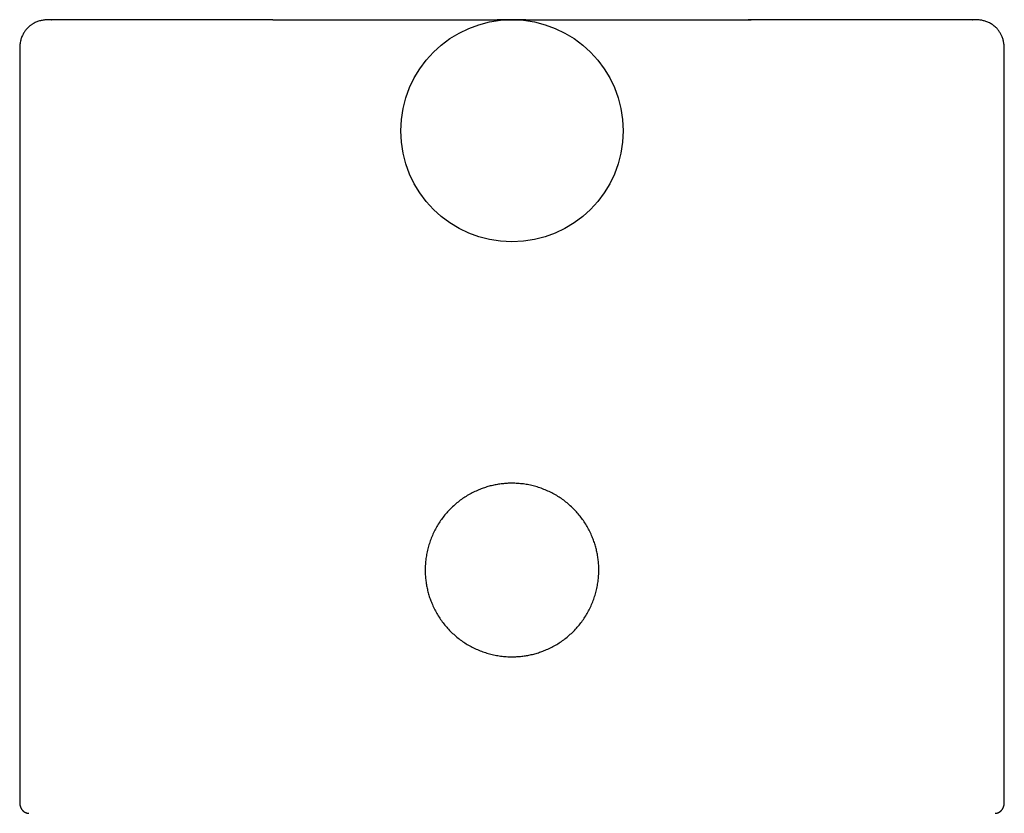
# Model space of a CAD drawing. Header units: millimetres. Extents: x 8 to 539, y 12 to 489.
# Tile 12 of 13: x 260 to 307, y 451 to 489. Entities that reach past the tile are written whole.
import ezdxf

# ---------------------------------------------------------------- set-up
doc = ezdxf.new("R2010")
doc.units = ezdxf.units.MM

msp = doc.modelspace()

# ---------------------------------------------------------------- linework, layer by layer
at = {"color": 7, "linetype": 'Continuous', "lineweight": 30}
for p, q in [((272.201, 488.739), (282.794, 488.739)), ((284.154, 488.739), (294.799, 488.739)), ((282.165, 488.569), (282.165, 488.569)), ((284.835, 488.569), (284.835, 488.569)), ((280.431, 487.751), (280.432, 487.751)), ((286.568, 487.752), (286.569, 487.751)), ((260.25, 487.239), (260.25, 451.771)), ((306.75, 451.77), (306.75, 487.239)), ((260.25, 451.771), (260.25, 451.771)), ((306.75, 451.77), (306.75, 451.769))]:
    msp.add_line(p, q, dxfattribs=at)
msp.add_circle((283.5, 483.491), 5.25, dxfattribs=at)
for points, knots in [([(261.76, 488.739), (261.757, 488.739), (261.75, 488.739), (261.742, 488.739), (261.734, 488.739), (261.726, 488.739), (261.72, 488.739), (261.714, 488.739), (261.708, 488.739), (261.703, 488.739), (261.699, 488.739), (261.695, 488.739), (261.692, 488.739), (261.689, 488.739), (261.688, 488.739), (261.687, 488.739), (261.686, 488.739), (261.685, 488.739), (261.684, 488.739), (261.682, 488.739), (261.679, 488.739), (261.674, 488.739), (261.664, 488.739), (261.647, 488.739), (261.616, 488.738), (261.559, 488.737), (261.484, 488.733), (261.398, 488.724), (261.313, 488.711), (261.226, 488.693), (261.14, 488.668), (261.056, 488.638), (260.974, 488.602), (260.906, 488.566), (260.849, 488.531), (260.801, 488.5), (260.752, 488.463), (260.704, 488.424), (260.657, 488.382), (260.612, 488.337), (260.566, 488.287), (260.521, 488.231), (260.476, 488.168), (260.433, 488.1), (260.393, 488.026), (260.356, 487.945), (260.324, 487.859), (260.297, 487.767), (260.276, 487.67), (260.262, 487.568), (260.253, 487.462), (260.25, 487.352), (260.25, 487.277), (260.25, 487.239)], [0, 0, 0, 0, 0.0309219, 0.0593347, 0.0852342, 0.1086167, 0.1294792, 0.1478191, 0.1636346, 0.1769246, 0.1876898, 0.1959332, 0.2016652, 0.2035997, 0.2049293, 0.2053806, 0.2057091, 0.2058404, 0.2064487, 0.2069277, 0.2077863, 0.2093301, 0.2121204, 0.2172105, 0.2266394, 0.2437551, 0.2742751, 0.3021399, 0.3308876, 0.3607864, 0.3908948, 0.420902, 0.4508019, 0.480575, 0.4991072, 0.517627, 0.5377833, 0.5603283, 0.5800803, 0.6013447, 0.6241014, 0.648321, 0.6739654, 0.7009886, 0.7293399, 0.7589679, 0.7898264, 0.8218801, 0.8551094, 0.8895125, 0.9251038, 0.9619135, 1, 1, 1, 1]), ([(272.201, 488.739), (272.093, 488.739), (271.878, 488.739), (271.558, 488.739), (271.243, 488.739), (270.932, 488.739), (270.625, 488.739), (270.328, 488.739), (270.041, 488.739), (269.763, 488.739), (269.489, 488.739), (269.221, 488.739), (268.936, 488.739), (268.634, 488.739), (268.314, 488.739), (268.001, 488.739), (267.694, 488.739), (267.394, 488.739), (267.1, 488.739), (266.841, 488.739), (266.615, 488.739), (266.42, 488.739), (266.23, 488.739), (266.043, 488.739), (265.859, 488.739), (265.68, 488.739), (265.482, 488.739), (265.268, 488.739), (265.039, 488.739), (264.818, 488.739), (264.602, 488.739), (264.392, 488.739), (264.189, 488.739), (263.994, 488.739), (263.806, 488.739), (263.625, 488.739), (263.453, 488.739), (263.303, 488.739), (263.173, 488.739), (263.062, 488.739), (262.956, 488.739), (262.854, 488.739), (262.756, 488.739), (262.663, 488.739), (262.564, 488.739), (262.46, 488.739), (262.354, 488.739), (262.256, 488.739), (262.167, 488.739), (262.085, 488.739), (262.012, 488.739), (261.948, 488.739), (261.892, 488.739), (261.846, 488.739), (261.808, 488.739), (261.781, 488.739), (261.762, 488.739), (261.752, 488.739), (261.748, 488.739), (261.75, 488.739), (261.757, 488.739), (261.76, 488.739)], [0, 0, 0, 0, 0.01659, 0.033149, 0.049681, 0.066191, 0.082685, 0.099168, 0.114702, 0.130235, 0.14577, 0.161219, 0.176331, 0.195594, 0.214848, 0.234104, 0.253368, 0.272648, 0.291953, 0.31129, 0.32487, 0.338429, 0.351971, 0.365498, 0.379014, 0.39252, 0.406019, 0.424576, 0.443133, 0.461697, 0.480236, 0.49914, 0.518038, 0.536938, 0.555847, 0.574773, 0.593724, 0.612706, 0.626595, 0.640457, 0.654294, 0.66811, 0.681907, 0.695689, 0.709457, 0.728374, 0.747279, 0.766181, 0.785088, 0.804392, 0.823717, 0.843071, 0.862462, 0.881898, 0.901386, 0.920934, 0.937437, 0.953947, 0.970471, 0.987013, 1, 1, 1, 1]), ([(284.154, 488.739), (284.154, 488.739), (284.156, 488.739), (284.151, 488.739), (284.147, 488.739), (284.141, 488.739), (284.135, 488.739), (284.127, 488.739), (284.118, 488.739), (284.108, 488.739), (284.098, 488.739), (284.087, 488.739), (284.077, 488.739), (284.067, 488.739), (284.06, 488.739), (284.054, 488.739), (284.05, 488.739), (284.045, 488.739), (284.039, 488.739), (284.031, 488.739), (284.023, 488.739), (284.013, 488.739), (284.003, 488.739), (283.993, 488.739), (283.982, 488.739), (283.971, 488.739), (283.96, 488.739), (283.95, 488.739), (283.941, 488.739), (283.931, 488.739), (283.922, 488.739), (283.913, 488.74), (283.904, 488.74), (283.894, 488.74), (283.885, 488.74), (283.876, 488.74), (283.867, 488.74), (283.859, 488.74), (283.85, 488.74), (283.843, 488.74), (283.836, 488.74), (283.827, 488.74), (283.818, 488.74), (283.808, 488.74), (283.8, 488.74), (283.793, 488.74), (283.787, 488.74), (283.781, 488.74), (283.775, 488.74), (283.769, 488.74), (283.764, 488.74), (283.758, 488.74), (283.753, 488.74), (283.747, 488.74), (283.741, 488.74), (283.735, 488.74), (283.727, 488.74), (283.718, 488.74), (283.708, 488.74), (283.698, 488.74), (283.689, 488.74), (283.681, 488.74), (283.672, 488.74), (283.663, 488.74), (283.655, 488.74), (283.647, 488.74), (283.64, 488.74), (283.633, 488.741), (283.627, 488.741), (283.621, 488.741), (283.616, 488.741), (283.611, 488.741), (283.608, 488.741), (283.605, 488.741), (283.602, 488.741), (283.598, 488.741), (283.595, 488.741), (283.591, 488.741), (283.588, 488.741), (283.584, 488.741), (283.581, 488.741), (283.577, 488.741), (283.572, 488.741), (283.565, 488.741), (283.558, 488.741), (283.553, 488.741), (283.551, 488.741), (283.549, 488.741), (283.546, 488.741), (283.542, 488.741), (283.537, 488.741), (283.531, 488.741), (283.525, 488.741), (283.52, 488.741), (283.516, 488.741), (283.511, 488.741), (283.508, 488.741), (283.504, 488.741), (283.5, 488.741), (283.496, 488.741), (283.493, 488.741), (283.491, 488.741), (283.49, 488.741), (283.489, 488.741), (283.488, 488.741), (283.487, 488.741), (283.485, 488.741), (283.483, 488.741), (283.48, 488.741), (283.478, 488.741), (283.475, 488.741), (283.472, 488.741), (283.47, 488.741), (283.468, 488.741), (283.465, 488.741), (283.463, 488.741), (283.461, 488.741), (283.457, 488.741), (283.453, 488.741), (283.449, 488.741), (283.446, 488.741), (283.442, 488.741), (283.439, 488.741), (283.437, 488.741), (283.434, 488.741), (283.432, 488.741), (283.43, 488.741), (283.427, 488.741), (283.425, 488.741), (283.422, 488.741), (283.419, 488.741), (283.415, 488.741), (283.411, 488.741), (283.407, 488.741), (283.403, 488.741), (283.398, 488.741), (283.391, 488.741), (283.381, 488.741), (283.371, 488.741), (283.359, 488.74), (283.347, 488.74), (283.334, 488.74), (283.322, 488.74), (283.31, 488.74), (283.297, 488.74), (283.286, 488.74), (283.276, 488.74), (283.267, 488.74), (283.258, 488.74), (283.248, 488.74), (283.238, 488.74), (283.214, 488.74), (283.19, 488.74), (283.166, 488.74), (283.158, 488.74), (283.15, 488.74), (283.142, 488.74), (283.134, 488.74), (283.126, 488.74), (283.119, 488.74), (283.112, 488.74), (283.106, 488.74), (283.1, 488.74), (283.095, 488.74), (283.089, 488.74), (283.076, 488.739), (283.065, 488.739), (283.053, 488.739), (283.049, 488.739), (283.044, 488.739), (283.039, 488.739), (283.034, 488.739), (283.027, 488.739), (283.02, 488.739), (283.013, 488.739), (283.005, 488.739), (282.997, 488.739), (282.989, 488.739), (282.98, 488.739), (282.97, 488.739), (282.96, 488.739), (282.949, 488.739), (282.937, 488.739), (282.926, 488.739), (282.914, 488.739), (282.902, 488.739), (282.891, 488.739), (282.879, 488.739), (282.868, 488.739), (282.856, 488.739), (282.845, 488.739), (282.835, 488.739), (282.824, 488.739), (282.814, 488.739), (282.804, 488.739), (282.797, 488.739), (282.794, 488.739)], [0, 0, 0, 0, 0.0003476, 0.0052938, 0.0104502, 0.0158278, 0.0208215, 0.0260013, 0.0313717, 0.0369373, 0.0426686, 0.0482577, 0.0542513, 0.0599532, 0.0653531, 0.06839, 0.0713869, 0.0745378, 0.0778559, 0.0820267, 0.0864406, 0.0911009, 0.0960078, 0.1008999, 0.1056031, 0.1113092, 0.1166943, 0.1217512, 0.1265525, 0.1313831, 0.136269, 0.1409256, 0.14563, 0.1503941, 0.1553582, 0.1605619, 0.1650816, 0.169636, 0.1740053, 0.1781844, 0.1821717, 0.1860036, 0.1918427, 0.1974582, 0.20285, 0.2063596, 0.2098833, 0.2134204, 0.2169704, 0.2205329, 0.2242735, 0.2274489, 0.2308313, 0.2344197, 0.2382128, 0.2422091, 0.2463341, 0.2535041, 0.2603939, 0.267003, 0.2733676, 0.2795765, 0.2856331, 0.2935052, 0.3011031, 0.3084272, 0.3155209, 0.3224659, 0.3292631, 0.3359117, 0.3424112, 0.3464926, 0.3505129, 0.3545508, 0.3588307, 0.3633587, 0.3681258, 0.3731222, 0.3788706, 0.3848687, 0.3911007, 0.3975387, 0.4040059, 0.420031, 0.4358097, 0.4393148, 0.4428062, 0.4461454, 0.4492084, 0.4520035, 0.4545385, 0.4568204, 0.4585697, 0.4601, 0.4614104, 0.4625037, 0.4633822, 0.4640482, 0.4647728, 0.4652498, 0.4654023, 0.4654604, 0.4655093, 0.4655533, 0.4655981, 0.4656489, 0.4657095, 0.4658684, 0.4660842, 0.4666984, 0.4672479, 0.4679443, 0.4689508, 0.4700831, 0.4714654, 0.473101, 0.4749937, 0.4771266, 0.4815397, 0.4861752, 0.49051, 0.4950374, 0.4997649, 0.5047003, 0.5099591, 0.5154225, 0.5208463, 0.5261666, 0.5313748, 0.5364625, 0.5414216, 0.5481325, 0.5545538, 0.560665, 0.5664473, 0.571885, 0.5823283, 0.5928505, 0.6048796, 0.616958, 0.6289093, 0.640565, 0.6494919, 0.6581981, 0.6668317, 0.675525, 0.6813325, 0.6872785, 0.6934411, 0.6998192, 0.7063312, 0.7128484, 0.7435739, 0.7479625, 0.7523514, 0.7567399, 0.761127, 0.7654978, 0.7696784, 0.7736172, 0.7770162, 0.7802133, 0.7832216, 0.7861884, 0.7891561, 0.7921243, 0.8065455, 0.8088153, 0.8112591, 0.8139561, 0.816904, 0.8201002, 0.8239573, 0.8281157, 0.8325703, 0.8373157, 0.8423453, 0.8476523, 0.8532291, 0.8590673, 0.8660326, 0.873312, 0.8808904, 0.8887519, 0.8968803, 0.9051075, 0.9135612, 0.9222272, 0.9310929, 0.9403348, 0.949767, 0.9593877, 0.9692019, 0.9792232, 0.9894764, 1, 1, 1, 1]), ([(294.808, 488.739), (294.784, 488.739), (294.735, 488.739), (294.685, 488.739), (294.66, 488.739)], [0, 0, 0, 0, 0.500117, 1, 1, 1, 1]), ([(305.239, 488.739), (305.242, 488.739), (305.248, 488.739), (305.251, 488.739), (305.249, 488.739), (305.239, 488.739), (305.222, 488.739), (305.201, 488.739), (305.177, 488.739), (305.148, 488.739), (305.115, 488.739), (305.078, 488.739), (305.036, 488.739), (304.983, 488.739), (304.919, 488.739), (304.839, 488.739), (304.75, 488.739), (304.652, 488.739), (304.545, 488.739), (304.428, 488.739), (304.303, 488.739), (304.168, 488.739), (304.025, 488.739), (303.872, 488.739), (303.733, 488.739), (303.609, 488.739), (303.504, 488.739), (303.396, 488.739), (303.285, 488.739), (303.171, 488.739), (303.054, 488.739), (302.934, 488.739), (302.787, 488.739), (302.612, 488.739), (302.405, 488.739), (302.191, 488.739), (301.968, 488.739), (301.737, 488.739), (301.496, 488.739), (301.248, 488.739), (300.993, 488.739), (300.731, 488.739), (300.461, 488.739), (300.199, 488.739), (299.945, 488.739), (299.702, 488.739), (299.454, 488.739), (299.202, 488.739), (298.946, 488.739), (298.69, 488.739), (298.436, 488.739), (298.182, 488.739), (297.924, 488.739), (297.66, 488.739), (297.379, 488.739), (297.082, 488.739), (296.769, 488.739), (296.452, 488.739), (296.131, 488.739), (295.804, 488.739), (295.474, 488.739), (295.139, 488.739), (294.912, 488.739), (294.799, 488.739)], [0, 0, 0, 0, 0.009672, 0.02706, 0.044436, 0.061805, 0.079175, 0.093129, 0.107051, 0.120945, 0.134812, 0.148656, 0.16248, 0.176287, 0.195248, 0.21419, 0.23312, 0.252046, 0.271362, 0.290691, 0.310039, 0.329416, 0.348829, 0.368286, 0.387797, 0.399647, 0.411483, 0.423307, 0.43512, 0.446923, 0.45872, 0.470511, 0.482299, 0.500821, 0.519345, 0.53788, 0.556448, 0.575384, 0.594316, 0.613252, 0.632199, 0.651166, 0.670158, 0.689185, 0.705255, 0.7213, 0.737325, 0.753334, 0.769332, 0.785322, 0.800398, 0.815475, 0.830557, 0.845742, 0.861257, 0.878565, 0.895872, 0.913183, 0.930504, 0.94784, 0.965198, 0.982582, 1, 1, 1, 1]), ([(306.75, 487.239), (306.75, 487.275), (306.75, 487.345), (306.748, 487.447), (306.741, 487.545), (306.729, 487.639), (306.712, 487.728), (306.691, 487.811), (306.665, 487.89), (306.637, 487.962), (306.606, 488.029), (306.57, 488.094), (306.531, 488.157), (306.49, 488.217), (306.448, 488.27), (306.401, 488.324), (306.345, 488.381), (306.279, 488.439), (306.208, 488.494), (306.132, 488.544), (306.052, 488.588), (305.97, 488.627), (305.886, 488.66), (305.803, 488.685), (305.723, 488.704), (305.646, 488.718), (305.571, 488.728), (305.513, 488.733), (305.47, 488.735), (305.443, 488.737), (305.415, 488.738), (305.387, 488.738), (305.365, 488.739), (305.35, 488.739), (305.342, 488.739), (305.337, 488.739), (305.333, 488.739), (305.331, 488.739), (305.328, 488.739), (305.324, 488.739), (305.321, 488.739), (305.316, 488.739), (305.31, 488.739), (305.304, 488.739), (305.297, 488.739), (305.289, 488.739), (305.281, 488.739), (305.272, 488.739), (305.262, 488.739), (305.251, 488.739), (305.244, 488.739), (305.24, 488.739)], [0, 0, 0, 0, 0.034987, 0.068573, 0.100804, 0.131699, 0.161265, 0.189498, 0.21638, 0.241883, 0.265974, 0.288615, 0.31482, 0.338638, 0.360084, 0.380994, 0.409342, 0.438182, 0.467458, 0.497115, 0.527102, 0.557375, 0.586993, 0.615242, 0.642154, 0.667769, 0.692177, 0.716201, 0.725183, 0.734151, 0.743109, 0.752178, 0.761609, 0.766532, 0.768209, 0.769906, 0.771687, 0.772697, 0.774065, 0.777941, 0.783389, 0.790429, 0.802307, 0.81704, 0.834629, 0.855075, 0.878373, 0.90452, 0.933511, 0.96534, 1, 1, 1, 1]), ([(283.5, 458.636), (283.41, 458.638), (283.23, 458.641), (282.963, 458.668), (282.698, 458.712), (282.438, 458.773), (282.181, 458.851), (281.928, 458.946), (281.682, 459.058), (281.446, 459.184), (281.219, 459.325), (281.002, 459.48), (280.795, 459.651), (280.599, 459.835), (280.414, 460.032), (280.244, 460.239), (280.088, 460.456), (279.947, 460.683), (279.821, 460.919), (279.715, 461.153), (279.628, 461.381), (279.558, 461.601), (279.5, 461.823), (279.455, 462.048), (279.423, 462.275), (279.404, 462.505), (279.398, 462.749), (279.406, 463.006), (279.432, 463.273), (279.475, 463.538), (279.536, 463.798), (279.615, 464.056), (279.71, 464.308), (279.821, 464.553), (279.947, 464.79), (280.088, 465.017), (280.244, 465.234), (280.414, 465.441), (280.599, 465.637), (280.795, 465.822), (281.002, 465.992), (281.219, 466.148), (281.446, 466.289), (281.683, 466.415), (281.916, 466.521), (282.145, 466.608), (282.364, 466.679), (282.587, 466.736), (282.811, 466.781), (283.039, 466.813), (283.269, 466.832), (283.513, 466.839), (283.77, 466.831), (284.037, 466.804), (284.302, 466.761), (284.562, 466.7), (284.82, 466.622), (285.072, 466.526), (285.318, 466.415), (285.554, 466.289), (285.781, 466.148), (285.998, 465.992), (286.205, 465.822), (286.401, 465.637), (286.586, 465.441), (286.756, 465.233), (286.912, 465.017), (287.053, 464.79), (287.179, 464.553), (287.285, 464.32), (287.372, 464.091), (287.442, 463.872), (287.5, 463.649), (287.545, 463.424), (287.577, 463.197), (287.596, 462.968), (287.602, 462.723), (287.594, 462.467), (287.568, 462.199), (287.525, 461.935), (287.464, 461.674), (287.385, 461.417), (287.29, 461.165), (287.179, 460.919), (287.053, 460.683), (286.912, 460.456), (286.756, 460.239), (286.586, 460.032), (286.401, 459.835), (286.205, 459.651), (285.998, 459.48), (285.781, 459.325), (285.554, 459.184), (285.317, 459.058), (285.084, 458.952), (284.855, 458.864), (284.636, 458.794), (284.413, 458.736), (284.189, 458.692), (283.961, 458.66), (283.731, 458.64), (283.577, 458.637), (283.5, 458.636)], [0, 0, 0, 0, 0.010481, 0.020876, 0.031231, 0.041589, 0.051998, 0.062501, 0.072985, 0.083384, 0.09374, 0.104098, 0.114504, 0.124999, 0.135514, 0.14593, 0.156291, 0.166643, 0.17703, 0.187497, 0.19652, 0.205463, 0.214355, 0.223225, 0.232104, 0.241019, 0.25, 0.260478, 0.27087, 0.281221, 0.291579, 0.30199, 0.3125, 0.32297, 0.333358, 0.343711, 0.354071, 0.364485, 0.374997, 0.385496, 0.395902, 0.406261, 0.416617, 0.427014, 0.437496, 0.446507, 0.455444, 0.464335, 0.473207, 0.48209, 0.491011, 0.5, 0.510482, 0.520877, 0.531232, 0.54159, 0.551999, 0.562501, 0.572986, 0.583384, 0.59374, 0.604099, 0.614504, 0.625, 0.635514, 0.64593, 0.656291, 0.666643, 0.67703, 0.687497, 0.69652, 0.705463, 0.714355, 0.723225, 0.732104, 0.741019, 0.75, 0.760478, 0.77087, 0.781221, 0.791579, 0.80199, 0.8125, 0.82297, 0.833358, 0.84371, 0.854071, 0.864485, 0.874998, 0.885496, 0.895903, 0.906261, 0.916617, 0.927014, 0.937497, 0.946507, 0.955443, 0.964333, 0.973206, 0.982089, 0.991011, 1, 1, 1, 1]), ([(260.25, 451.771), (260.25, 451.764), (260.25, 451.752), (260.251, 451.736), (260.251, 451.721), (260.252, 451.709), (260.253, 451.698), (260.254, 451.689), (260.254, 451.68), (260.255, 451.672), (260.256, 451.663), (260.257, 451.655), (260.259, 451.647), (260.26, 451.638), (260.262, 451.629), (260.264, 451.618), (260.266, 451.606), (260.269, 451.593), (260.273, 451.58), (260.276, 451.568), (260.28, 451.556), (260.284, 451.546), (260.287, 451.537), (260.289, 451.53), (260.292, 451.523), (260.295, 451.515), (260.3, 451.506), (260.305, 451.493), (260.313, 451.479), (260.321, 451.464), (260.329, 451.451), (260.337, 451.438), (260.345, 451.426), (260.355, 451.412), (260.367, 451.398), (260.381, 451.382), (260.396, 451.366), (260.411, 451.352), (260.424, 451.34), (260.436, 451.331), (260.45, 451.32), (260.466, 451.31), (260.485, 451.298), (260.506, 451.287), (260.528, 451.276), (260.554, 451.266), (260.581, 451.257), (260.609, 451.25), (260.638, 451.244), (260.662, 451.241), (260.676, 451.24), (260.681, 451.24)], [0, 0, 0, 0, 0.040351, 0.07581, 0.106369, 0.132019, 0.152779, 0.170666, 0.186971, 0.206027, 0.222328, 0.237338, 0.253277, 0.270171, 0.287696, 0.306151, 0.327017, 0.352278, 0.371582, 0.392799, 0.412725, 0.429601, 0.443417, 0.454164, 0.463809, 0.475223, 0.489203, 0.50576, 0.529603, 0.551208, 0.569972, 0.586104, 0.60256, 0.620298, 0.642851, 0.667191, 0.692741, 0.71608, 0.72981, 0.742479, 0.755186, 0.769059, 0.78414, 0.800778, 0.819547, 0.844393, 0.872621, 0.904376, 0.93976, 0.978847, 1, 1, 1, 1]), ([(306.312, 451.24), (306.315, 451.24), (306.323, 451.24), (306.336, 451.241), (306.353, 451.243), (306.369, 451.246), (306.385, 451.249), (306.4, 451.252), (306.414, 451.256), (306.429, 451.26), (306.446, 451.266), (306.467, 451.274), (306.489, 451.284), (306.51, 451.295), (306.53, 451.307), (306.545, 451.317), (306.56, 451.328), (306.575, 451.339), (306.59, 451.352), (306.604, 451.366), (306.617, 451.379), (306.633, 451.397), (306.651, 451.42), (306.67, 451.448), (306.685, 451.474), (306.696, 451.495), (306.703, 451.511), (306.709, 451.526), (306.714, 451.539), (306.718, 451.551), (306.722, 451.562), (306.726, 451.575), (306.729, 451.588), (306.733, 451.602), (306.736, 451.617), (306.739, 451.631), (306.741, 451.643), (306.742, 451.654), (306.744, 451.664), (306.745, 451.673), (306.746, 451.681), (306.746, 451.688), (306.747, 451.697), (306.748, 451.708), (306.749, 451.721), (306.749, 451.735), (306.75, 451.752), (306.75, 451.764), (306.75, 451.771)], [0, 0, 0, 0, 0.018072, 0.050233, 0.078043, 0.101591, 0.121021, 0.136584, 0.146011, 0.154812, 0.16725, 0.183902, 0.200307, 0.2186, 0.234735, 0.248177, 0.258912, 0.275924, 0.294116, 0.31391, 0.335311, 0.357498, 0.395691, 0.435379, 0.475707, 0.499967, 0.523346, 0.545664, 0.565434, 0.582372, 0.599936, 0.619846, 0.642834, 0.667705, 0.694225, 0.722396, 0.743231, 0.762954, 0.781315, 0.79832, 0.813974, 0.828568, 0.845566, 0.868212, 0.894986, 0.925881, 0.960889, 1, 1, 1, 1])]:
    msp.add_open_spline(points, degree=3, knots=knots, dxfattribs=at)

doc.saveas('drawing.dxf')
